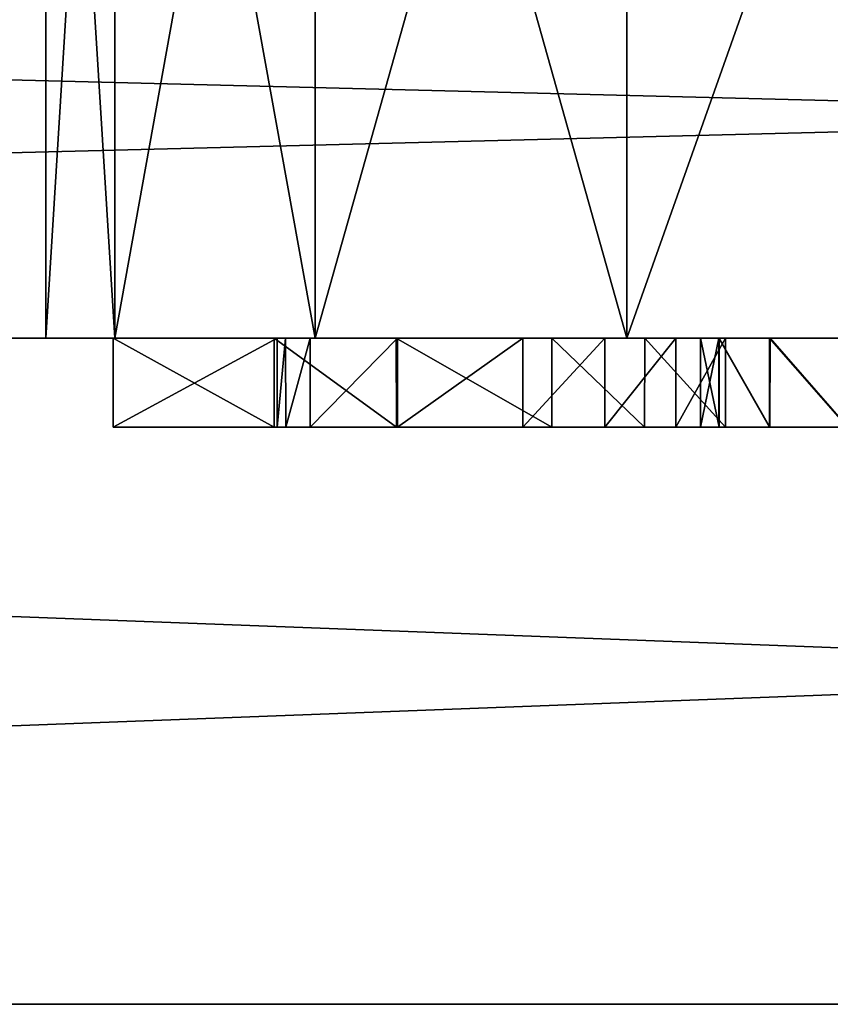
# Model space of a CAD drawing. Header units: millimetres. Extents: x -36.5 to 36.5, y -8.8 to 41.6.
# Tile 27 of 256: x -3.2 to -1.4, y -8.8 to -6.6. Entities that reach past the tile are written whole.
import ezdxf

# ---------------------------------------------------------------- set-up
doc = ezdxf.new("R2010")
doc.units = ezdxf.units.MM
doc.header["$LTSCALE"] = 65.185185
for name, color, linetype in [('2076', 7, 'CONTINUOUS'), ('2077', 7, 'CONTINUOUS'), ('2079', 7, 'CONTINUOUS'), ('2105', 7, 'CONTINUOUS'), ('2106', 7, 'CONTINUOUS'), ('2107', 7, 'CONTINUOUS'), ('2108', 7, 'CONTINUOUS'), ('2272', 7, 'CONTINUOUS'), ('2273', 7, 'CONTINUOUS'), ('2296', 7, 'CONTINUOUS'), ('2297', 7, 'CONTINUOUS'), ('2354', 7, 'CONTINUOUS'), ('2372', 7, 'CONTINUOUS'), ('2373', 7, 'CONTINUOUS'), ('2374', 7, 'CONTINUOUS'), ('2375', 7, 'CONTINUOUS'), ('2376', 7, 'CONTINUOUS'), ('2377', 7, 'CONTINUOUS'), ('2378', 7, 'CONTINUOUS'), ('2379', 7, 'CONTINUOUS'), ('2380', 7, 'CONTINUOUS'), ('2381', 7, 'CONTINUOUS'), ('2385', 7, 'CONTINUOUS')]:
    doc.layers.add(name, color=color, linetype=linetype)

msp = doc.modelspace()

# ---------------------------------------------------------------- linework, layer by layer
at = {"layer": '2076', "color": 7, "linetype": 'CONTINUOUS'}
for points in [[(-19.8, -7.3, -16.7), (19.8, -7.3, -16.7), (0, -7.3, -14.1747), (-19.8, -7.3, -16.7)], [(-1.8658, -7.3, -13.5689), (-19.8, -7.3, -16.7), (-0.9818, -7.3, -14.0193), (-1.8658, -7.3, -13.5689)], [(-19.8, -7.3, -16.7), (-1.8658, -7.3, -13.5689), (-11.8829, -7.3, -7.6528), (-19.8, -7.3, -16.7)], [(-0.9818, -7.3, -14.0193), (-19.8, -7.3, -16.7), (0, -7.3, -14.1747), (-0.9818, -7.3, -14.0193)], [(19.8, -7.3, 16.7), (-19.8, -7.3, 16.7), (0, -7.3, 14.1747), (19.8, -7.3, 16.7)], [(-19.8, -7.3, 16.7), (-3.175, -7.3, 11), (-3.0196, -7.3, 11.9805), (-19.8, -7.3, 16.7)], [(-3.175, -7.3, 11), (-19.8, -7.3, 16.7), (-14.2771, -7.3, 11.4348), (-3.175, -7.3, 11)], [(0, -7.3, 14.1747), (-19.8, -7.3, 16.7), (-0.9818, -7.3, 14.0193), (0, -7.3, 14.1747)], [(-0.9818, -7.3, 14.0193), (-19.8, -7.3, 16.7), (-1.8658, -7.3, 13.5689), (-0.9818, -7.3, 14.0193)], [(-1.8658, -7.3, 13.5689), (-19.8, -7.3, 16.7), (-2.5682, -7.3, 12.8664), (-1.8658, -7.3, 13.5689)], [(-2.5682, -7.3, 12.8664), (-19.8, -7.3, 16.7), (-3.0196, -7.3, 11.9805), (-2.5682, -7.3, 12.8664)], [(-3.175, -7.3, 11), (-14.2771, -7.3, 11.4348), (-4.1671, -7.3, -1.9422), (-3.175, -7.3, 11)], [(-11.8829, -7.3, -7.6528), (-1.8658, -7.3, -13.5689), (-11.6, -7.3, -7.77), (-11.8829, -7.3, -7.6528)], [(-11.6, -7.3, -7.77), (-1.8658, -7.3, -13.5689), (-9.7, -7.3, -7.77), (-11.6, -7.3, -7.77)], [(-9.7, -7.3, -7.77), (-1.8658, -7.3, -13.5689), (-9.4172, -7.3, -7.6529), (-9.7, -7.3, -7.77)], [(-9.4172, -7.3, -7.6529), (-1.8658, -7.3, -13.5689), (-9.3, -7.3, -7.37), (-9.4172, -7.3, -7.6529)], [(-2.5682, -7.3, -12.8664), (-3.0196, -7.3, -11.9805), (-9.3, -7.3, -4.525), (-2.5682, -7.3, -12.8664)], [(-9.3, -7.3, -4.525), (-3.0196, -7.3, -11.9805), (-4.45, -7.3, -4.525), (-9.3, -7.3, -4.525)], [(-1.8658, -7.3, -13.5689), (-2.5682, -7.3, -12.8664), (-9.3, -7.3, -7.37), (-1.8658, -7.3, -13.5689)], [(-9.3, -7.3, -7.37), (-2.5682, -7.3, -12.8664), (-9.3, -7.3, -4.525), (-9.3, -7.3, -7.37)], [(-3.0196, -7.3, -11.9805), (-3.175, -7.3, -11), (-4.45, -7.3, -4.525), (-3.0196, -7.3, -11.9805)], [(-4.45, -7.3, -4.525), (-3.175, -7.3, -11), (-4.1672, -7.3, -4.4079), (-4.45, -7.3, -4.525)], [(-4.1672, -7.3, -4.4079), (-3.175, -7.3, -11), (-4.05, -7.3, -4.125), (-4.1672, -7.3, -4.4079)], [(-4.05, -7.3, -2.225), (-3.175, -7.3, 11), (-4.1671, -7.3, -1.9422), (-4.05, -7.3, -2.225)], [(-3.175, -7.3, -11), (-3.175, -7.3, 11), (-4.05, -7.3, -2.225), (-3.175, -7.3, -11)], [(-4.05, -7.3, -4.125), (-3.175, -7.3, -11), (-4.05, -7.3, -2.225), (-4.05, -7.3, -4.125)], [(-3.175, -7.3, -11), (-3.0196, -7.3, -10.0195), (-3.175, -7.3, 11), (-3.175, -7.3, -11)], [(-3.175, -7.3, 11), (-3.0196, -7.3, -10.0195), (-3.0196, -7.3, 10.0195), (-3.175, -7.3, 11)], [(-3.0196, -7.3, -10.0195), (-2.5682, -7.3, -9.1336), (-3.0196, -7.3, 10.0195), (-3.0196, -7.3, -10.0195)], [(-3.0196, -7.3, 10.0195), (-2.5682, -7.3, -9.1336), (-2.5682, -7.3, 9.1336), (-3.0196, -7.3, 10.0195)], [(-2.5682, -7.3, -9.1336), (-1.8658, -7.3, -8.4311), (-2.5682, -7.3, 9.1336), (-2.5682, -7.3, -9.1336)], [(-2.5682, -7.3, 9.1336), (-1.8658, -7.3, -8.4311), (-1.8658, -7.3, 8.4311), (-2.5682, -7.3, 9.1336)], [(-1.8658, -7.3, -8.4311), (-0.9818, -7.3, -7.9807), (-1.8658, -7.3, 8.4311), (-1.8658, -7.3, -8.4311)], [(-1.8658, -7.3, 8.4311), (-0.9818, -7.3, -7.9807), (-0.9818, -7.3, 7.9807), (-1.8658, -7.3, 8.4311)]]:
    msp.add_3dface(points, dxfattribs=at)
at = {"layer": '2077', "color": 7, "linetype": 'CONTINUOUS'}
for points in [[(-19.8, -6.3, -16.7), (19.8, -6.3, -16.7), (-19.8, -7.3, -16.7), (-19.8, -6.3, -16.7)], [(-19.8, -7.3, -16.7), (19.8, -6.3, -16.7), (19.8, -7.3, -16.7), (-19.8, -7.3, -16.7)]]:
    msp.add_3dface(points, dxfattribs=at)
at = {"layer": '2079', "color": 7, "linetype": 'CONTINUOUS'}
for points in [[(19.8, -6.3, 16.7), (-19.8, -6.3, 16.7), (19.8, -7.3, 16.7), (19.8, -6.3, 16.7)], [(-19.8, -6.3, 16.7), (-19.8, -7.3, 16.7), (19.8, -7.3, 16.7), (-19.8, -6.3, 16.7)]]:
    msp.add_3dface(points, dxfattribs=at)
at = {"layer": '2105', "color": 7, "linetype": 'CONTINUOUS'}
for points in [[(-3.175, -7.3, -11), (-3.0196, -7.3, -11.9805), (-3.175, -4.8, -11), (-3.175, -7.3, -11)], [(-3.175, -4.8, -11), (-3.0196, -7.3, -11.9805), (-3.0198, -4.8, -11.9802), (-3.175, -4.8, -11)], [(-3.0196, -7.3, -11.9805), (-2.5682, -7.3, -12.8664), (-3.0198, -4.8, -11.9802), (-3.0196, -7.3, -11.9805)], [(-2.5682, -7.3, -12.8664), (-2.5686, -4.8, -12.8657), (-3.0198, -4.8, -11.9802), (-2.5682, -7.3, -12.8664)], [(-2.5682, -7.3, -12.8664), (-1.8658, -7.3, -13.5689), (-2.5686, -4.8, -12.8657), (-2.5682, -7.3, -12.8664)], [(-1.8658, -7.3, -13.5689), (-1.8657, -4.8, -13.5686), (-2.5686, -4.8, -12.8657), (-1.8658, -7.3, -13.5689)], [(-1.8658, -7.3, -13.5689), (-0.9818, -7.3, -14.0193), (-1.8657, -4.8, -13.5686), (-1.8658, -7.3, -13.5689)], [(-0.9818, -7.3, -14.0193), (-0.9802, -4.8, -14.0198), (-1.8657, -4.8, -13.5686), (-0.9818, -7.3, -14.0193)]]:
    msp.add_3dface(points, dxfattribs=at)
at = {"layer": '2106', "color": 7, "linetype": 'CONTINUOUS'}
for points in [[(-3.0196, -7.3, -10.0195), (-3.175, -7.3, -11), (-3.0198, -4.8, -10.0198), (-3.0196, -7.3, -10.0195)], [(-3.175, -7.3, -11), (-3.175, -4.8, -11), (-3.0198, -4.8, -10.0198), (-3.175, -7.3, -11)], [(-3.0196, -7.3, -10.0195), (-3.0198, -4.8, -10.0198), (-2.5686, -4.8, -9.1343), (-3.0196, -7.3, -10.0195)], [(-2.5682, -7.3, -9.1336), (-3.0196, -7.3, -10.0195), (-2.5686, -4.8, -9.1343), (-2.5682, -7.3, -9.1336)], [(-2.5682, -7.3, -9.1336), (-2.5686, -4.8, -9.1343), (-1.8657, -4.8, -8.4314), (-2.5682, -7.3, -9.1336)], [(-1.8658, -7.3, -8.4311), (-2.5682, -7.3, -9.1336), (-1.8657, -4.8, -8.4314), (-1.8658, -7.3, -8.4311)], [(-0.9818, -7.3, -7.9807), (-1.8658, -7.3, -8.4311), (-0.9802, -4.8, -7.9802), (-0.9818, -7.3, -7.9807)], [(-1.8658, -7.3, -8.4311), (-1.8657, -4.8, -8.4314), (-0.9802, -4.8, -7.9802), (-1.8658, -7.3, -8.4311)]]:
    msp.add_3dface(points, dxfattribs=at)
at = {"layer": '2107', "color": 7, "linetype": 'CONTINUOUS'}
for points in [[(-3.175, -7.3, 11), (-3.0196, -7.3, 10.0195), (-3.175, -4.8, 11), (-3.175, -7.3, 11)], [(-3.175, -4.8, 11), (-3.0196, -7.3, 10.0195), (-3.0198, -4.8, 10.0198), (-3.175, -4.8, 11)], [(-3.0196, -7.3, 10.0195), (-2.5682, -7.3, 9.1336), (-3.0198, -4.8, 10.0198), (-3.0196, -7.3, 10.0195)], [(-2.5682, -7.3, 9.1336), (-2.5686, -4.8, 9.1343), (-3.0198, -4.8, 10.0198), (-2.5682, -7.3, 9.1336)], [(-2.5682, -7.3, 9.1336), (-1.8658, -7.3, 8.4311), (-2.5686, -4.8, 9.1343), (-2.5682, -7.3, 9.1336)], [(-1.8658, -7.3, 8.4311), (-1.8657, -4.8, 8.4314), (-2.5686, -4.8, 9.1343), (-1.8658, -7.3, 8.4311)], [(-1.8658, -7.3, 8.4311), (-0.9818, -7.3, 7.9807), (-1.8657, -4.8, 8.4314), (-1.8658, -7.3, 8.4311)], [(-0.9818, -7.3, 7.9807), (-0.9802, -4.8, 7.9802), (-1.8657, -4.8, 8.4314), (-0.9818, -7.3, 7.9807)]]:
    msp.add_3dface(points, dxfattribs=at)
at = {"layer": '2108', "color": 7, "linetype": 'CONTINUOUS'}
for points in [[(-3.0196, -7.3, 11.9805), (-3.175, -7.3, 11), (-3.0198, -4.8, 11.9802), (-3.0196, -7.3, 11.9805)], [(-3.175, -7.3, 11), (-3.175, -4.8, 11), (-3.0198, -4.8, 11.9802), (-3.175, -7.3, 11)], [(-3.0196, -7.3, 11.9805), (-3.0198, -4.8, 11.9802), (-2.5686, -4.8, 12.8657), (-3.0196, -7.3, 11.9805)], [(-2.5682, -7.3, 12.8664), (-3.0196, -7.3, 11.9805), (-2.5686, -4.8, 12.8657), (-2.5682, -7.3, 12.8664)], [(-2.5682, -7.3, 12.8664), (-2.5686, -4.8, 12.8657), (-1.8657, -4.8, 13.5686), (-2.5682, -7.3, 12.8664)], [(-1.8658, -7.3, 13.5689), (-2.5682, -7.3, 12.8664), (-1.8657, -4.8, 13.5686), (-1.8658, -7.3, 13.5689)], [(-0.9818, -7.3, 14.0193), (-1.8658, -7.3, 13.5689), (-0.9802, -4.8, 14.0198), (-0.9818, -7.3, 14.0193)], [(-1.8658, -7.3, 13.5689), (-1.8657, -4.8, 13.5686), (-0.9802, -4.8, 14.0198), (-1.8658, -7.3, 13.5689)]]:
    msp.add_3dface(points, dxfattribs=at)
at = {"layer": '2272', "color": 7, "linetype": 'CONTINUOUS'}
for points in [[(19.8, -7.3, -16.7), (-19.8, -7.3, -16.7), (2.9507, -7.3, -10.8517), (19.8, -7.3, -16.7)], [(-19.8, -7.3, 16.7), (19.8, -7.3, 16.7), (-19.44, -7.3, 11.352), (-19.8, -7.3, 16.7)], [(-19.8, -7.3, -16.7), (-3.7493, -7.3, -10.0077), (-3.0228, -7.3, -10.1524), (-19.8, -7.3, -16.7)], [(-2.035, -7.3, -10.1973), (-19.8, -7.3, -16.7), (-2.3855, -7.3, -10.1136), (-2.035, -7.3, -10.1973)], [(-19.8, -7.3, -16.7), (-2.035, -7.3, -10.1973), (-1.8258, -7.3, -10.181), (-19.8, -7.3, -16.7)], [(-2.3855, -7.3, -10.1136), (-19.8, -7.3, -16.7), (-2.6605, -7.3, -10.1524), (-2.3855, -7.3, -10.1136)], [(-2.6605, -7.3, -10.1524), (-19.8, -7.3, -16.7), (-3.0228, -7.3, -10.1524), (-2.6605, -7.3, -10.1524)], [(-1.6435, -7.3, -10.1275), (-19.8, -7.3, -16.7), (-1.8258, -7.3, -10.181), (-1.6435, -7.3, -10.1275)], [(-19.8, -7.3, -16.7), (-1.6435, -7.3, -10.1275), (-1.1421, -7.3, -10.0689), (-19.8, -7.3, -16.7)], [(0.4895, -7.3, -10.1523), (-19.8, -7.3, -16.7), (0.1205, -7.3, -10.1523), (0.4895, -7.3, -10.1523)], [(-19.8, -7.3, -16.7), (0.4895, -7.3, -10.1523), (1.3161, -7.3, -10.0702), (-19.8, -7.3, -16.7)], [(0.1205, -7.3, -10.1523), (-19.8, -7.3, -16.7), (-0.3084, -7.3, -10.1492), (0.1205, -7.3, -10.1523)], [(-0.3084, -7.3, -10.1492), (-19.8, -7.3, -16.7), (-0.5869, -7.3, -10.1948), (-0.3084, -7.3, -10.1492)], [(-0.5869, -7.3, -10.1948), (-19.8, -7.3, -16.7), (-0.8754, -7.3, -10.1679), (-0.5869, -7.3, -10.1948)], [(-0.8754, -7.3, -10.1679), (-19.8, -7.3, -16.7), (-1.1421, -7.3, -10.0689), (-0.8754, -7.3, -10.1679)], [(2.9507, -7.3, -10.8517), (-19.8, -7.3, -16.7), (2.5817, -7.3, -10.8517), (2.9507, -7.3, -10.8517)], [(2.5817, -7.3, -10.8517), (-19.8, -7.3, -16.7), (2.1523, -7.3, -10.1507), (2.5817, -7.3, -10.8517)], [(2.1523, -7.3, -10.1507), (-19.8, -7.3, -16.7), (1.8729, -7.3, -10.1967), (2.1523, -7.3, -10.1507)], [(1.8729, -7.3, -10.1967), (-19.8, -7.3, -16.7), (1.5835, -7.3, -10.1697), (1.8729, -7.3, -10.1967)], [(1.5835, -7.3, -10.1697), (-19.8, -7.3, -16.7), (1.3161, -7.3, -10.0702), (1.5835, -7.3, -10.1697)], [(-19.44, -7.3, 11.352), (19.8, -7.3, 16.7), (-14.56, -7.3, 11.352), (-19.44, -7.3, 11.352)], [(-14.56, -7.3, 11.352), (19.8, -7.3, 16.7), (-14.4186, -7.3, 11.2934), (-14.56, -7.3, 11.352)], [(-14.4186, -7.3, 11.2934), (19.8, -7.3, 16.7), (-14.36, -7.3, 11.152), (-14.4186, -7.3, 11.2934)], [(-14.36, -7.3, 11.152), (19.8, -7.3, 16.7), (-14.36, -7.3, 8.712), (-14.36, -7.3, 11.152)], [(-14.36, -7.3, 8.712), (19.8, -7.3, 16.7), (-11.7414, -7.3, 1.1614), (-14.36, -7.3, 8.712)], [(-11.7414, -7.3, 1.1614), (19.8, -7.3, 16.7), (-11.6, -7.3, 1.22), (-11.7414, -7.3, 1.1614)], [(-11.6, -7.3, 1.22), (19.8, -7.3, 16.7), (-9.7, -7.3, 1.22), (-11.6, -7.3, 1.22)], [(-9.7, -7.3, 1.22), (19.8, -7.3, 16.7), (-9.5586, -7.3, 1.1614), (-9.7, -7.3, 1.22)], [(-9.5586, -7.3, 1.1614), (19.8, -7.3, 16.7), (-9.5, -7.3, 1.02), (-9.5586, -7.3, 1.1614)], [(-9.5, -7.3, 1.02), (19.8, -7.3, 16.7), (-9.5, -7.3, -1.825), (-9.5, -7.3, 1.02)], [(-9.5, -7.3, -1.825), (19.8, -7.3, 16.7), (-9.4414, -7.3, -1.9664), (-9.5, -7.3, -1.825)], [(-9.4414, -7.3, -1.9664), (19.8, -7.3, 16.7), (-9.3, -7.3, -2.025), (-9.4414, -7.3, -1.9664)], [(-9.3, -7.3, -2.025), (19.8, -7.3, 16.7), (-4.45, -7.3, -2.025), (-9.3, -7.3, -2.025)], [(-4.45, -7.3, -2.025), (19.8, -7.3, 16.7), (-4.3086, -7.3, -2.0836), (-4.45, -7.3, -2.025)], [(-4.3086, -7.3, -2.0836), (19.8, -7.3, 16.7), (-4.25, -7.3, -2.225), (-4.3086, -7.3, -2.0836)], [(19.8, -7.3, 16.7), (14.4186, -7.3, 11.2934), (-4.25, -7.3, -4.125), (19.8, -7.3, 16.7)], [(-4.25, -7.3, -2.225), (19.8, -7.3, 16.7), (-4.25, -7.3, -4.125), (-4.25, -7.3, -2.225)], [(-4.25, -7.3, -4.125), (14.4186, -7.3, 11.2934), (-4.2342, -7.3, -7.9775), (-4.25, -7.3, -4.125)], [(-4.2342, -7.3, -7.9775), (14.4186, -7.3, 11.2934), (-3.7498, -7.3, -8.159), (-4.2342, -7.3, -7.9775)], [(-3.7498, -7.3, -8.159), (14.4186, -7.3, 11.2934), (-3.0228, -7.3, -8.0148), (-3.7498, -7.3, -8.159)], [(-3.4184, -7.3, -8.5423), (-3.7498, -7.3, -8.159), (-3.0228, -7.3, -8.0148), (-3.4184, -7.3, -8.5423)], [(-3.7493, -7.3, -10.0077), (-3.4185, -7.3, -9.625), (-3.0228, -7.3, -10.1524), (-3.7493, -7.3, -10.0077)], [(-3.4185, -7.3, -9.625), (-3.3257, -7.3, -9.3711), (-3.0228, -7.3, -10.1524), (-3.4185, -7.3, -9.625)], [(-3.3256, -7.3, -8.7964), (-3.4184, -7.3, -8.5423), (-3.0228, -7.3, -8.0148), (-3.3256, -7.3, -8.7964)], [(-3.3257, -7.3, -9.3711), (-3.2924, -7.3, -9.0835), (-3.0228, -7.3, -8.0148), (-3.3257, -7.3, -9.3711)], [(-3.0228, -7.3, -10.1524), (-3.3257, -7.3, -9.3711), (-3.0228, -7.3, -8.0148), (-3.0228, -7.3, -10.1524)], [(-3.2924, -7.3, -9.0835), (-3.3256, -7.3, -8.7964), (-3.0228, -7.3, -8.0148), (-3.2924, -7.3, -9.0835)], [(-3.0228, -7.3, -8.0148), (14.4186, -7.3, 11.2934), (-2.6534, -7.3, -8.0148), (-3.0228, -7.3, -8.0148)], [(-2.6605, -7.3, -9.8711), (-2.3855, -7.3, -10.1136), (-2.6605, -7.3, -10.1524), (-2.6605, -7.3, -9.8711)], [(-2.6534, -7.3, -8.0148), (14.4186, -7.3, 11.2934), (-2.6534, -7.3, -9.2051), (-2.6534, -7.3, -8.0148)], [(-2.6534, -7.3, -9.2051), (14.4186, -7.3, 11.2934), (-2.6346, -7.3, -9.3921), (-2.6534, -7.3, -9.2051)], [(-2.6346, -7.3, -9.3921), (14.4186, -7.3, 11.2934), (-2.5794, -7.3, -9.5526), (-2.6346, -7.3, -9.3921)], [(-2.5794, -7.3, -9.5526), (14.4186, -7.3, 11.2934), (-1.3673, -7.3, -8.2592), (-2.5794, -7.3, -9.5526)], [(-2.3829, -7.3, -9.7722), (-2.5794, -7.3, -9.5526), (-1.5436, -7.3, -8.4837), (-2.3829, -7.3, -9.7722)], [(-1.5436, -7.3, -8.4837), (-2.5794, -7.3, -9.5526), (-1.3673, -7.3, -8.2592), (-1.5436, -7.3, -8.4837)], [(-2.1002, -7.3, -9.8486), (-2.3829, -7.3, -9.7722), (-1.6582, -7.3, -8.7598), (-2.1002, -7.3, -9.8486)], [(-1.6582, -7.3, -8.7598), (-2.3829, -7.3, -9.7722), (-1.5436, -7.3, -8.4837), (-1.6582, -7.3, -8.7598)], [(-1.9154, -7.3, -9.8287), (-2.1002, -7.3, -9.8486), (-1.6582, -7.3, -8.7598), (-1.9154, -7.3, -9.8287)], [(-1.756, -7.3, -9.7764), (-1.9154, -7.3, -9.8287), (-1.7001, -7.3, -9.0813), (-1.756, -7.3, -9.7764)], [(-1.7001, -7.3, -9.0813), (-1.9154, -7.3, -9.8287), (-1.6582, -7.3, -8.7598), (-1.7001, -7.3, -9.0813)], [(-1.6435, -7.3, -10.1275), (-1.756, -7.3, -9.7764), (-1.6587, -7.3, -9.4025), (-1.6435, -7.3, -10.1275)], [(-1.6587, -7.3, -9.4025), (-1.756, -7.3, -9.7764), (-1.7001, -7.3, -9.0813), (-1.6587, -7.3, -9.4025)], [(-1.5445, -7.3, -9.6785), (-1.6435, -7.3, -10.1275), (-1.6587, -7.3, -9.4025), (-1.5445, -7.3, -9.6785)], [(-1.1421, -7.3, -10.0689), (-1.6435, -7.3, -10.1275), (-1.3685, -7.3, -9.9032), (-1.1421, -7.3, -10.0689)], [(-1.3685, -7.3, -9.9032), (-1.6435, -7.3, -10.1275), (-1.5445, -7.3, -9.6785), (-1.3685, -7.3, -9.9032)]]:
    msp.add_3dface(points, dxfattribs=at)
at = {"layer": '2273', "color": 7, "linetype": 'CONTINUOUS'}
for points in [[(19.8, -8.8, 16.7), (-19.8, -8.8, 16.7), (13.8514, -8.8, 12.002), (19.8, -8.8, 16.7)], [(-19.8, -8.8, -16.7), (19.8, -8.8, -16.7), (-12.3086, -8.8, -8.22), (-19.8, -8.8, -16.7)], [(13.8514, -8.8, 12.002), (-19.8, -8.8, 16.7), (13.7481, -8.8, 11.9643), (13.8514, -8.8, 12.002)], [(13.7481, -8.8, 11.9643), (-19.8, -8.8, 16.7), (13.71, -8.8, 11.8606), (13.7481, -8.8, 11.9643)], [(13.71, -8.8, 11.8606), (-19.8, -8.8, 16.7), (13.71, -8.8, 8.712), (13.71, -8.8, 11.8606)], [(13.71, -8.8, 8.712), (-19.8, -8.8, 16.7), (12.4123, -8.8, 1.0069), (13.71, -8.8, 8.712)], [(-19.8, -8.8, 16.7), (-13.7477, -8.8, 11.9639), (8.85, -8.8, 0.9036), (-19.8, -8.8, 16.7)], [(12.4123, -8.8, 1.0069), (-19.8, -8.8, 16.7), (12.3086, -8.8, 1.045), (12.4123, -8.8, 1.0069)], [(12.3086, -8.8, 1.045), (-19.8, -8.8, 16.7), (8.9914, -8.8, 1.045), (12.3086, -8.8, 1.045)], [(8.9914, -8.8, 1.045), (-19.8, -8.8, 16.7), (8.8881, -8.8, 1.0073), (8.9914, -8.8, 1.045)], [(8.8881, -8.8, 1.0073), (-19.8, -8.8, 16.7), (8.85, -8.8, 0.9036), (8.8881, -8.8, 1.0073)], [(8.85, -8.8, 0.9036), (-13.7477, -8.8, 11.9639), (8.85, -8.8, -7.2536), (8.85, -8.8, 0.9036)], [(8.85, -8.8, -7.2536), (-13.7477, -8.8, 11.9639), (-3.6377, -8.8, -1.4131), (8.85, -8.8, -7.2536)], [(-12.3086, -8.8, -8.22), (19.8, -8.8, -16.7), (-8.9914, -8.8, -8.22), (-12.3086, -8.8, -8.22)], [(-8.9914, -8.8, -8.22), (19.8, -8.8, -16.7), (-8.8881, -8.8, -8.1823), (-8.9914, -8.8, -8.22)], [(-8.8881, -8.8, -8.1823), (19.8, -8.8, -16.7), (-8.85, -8.8, -8.0786), (-8.8881, -8.8, -8.1823)], [(-8.85, -8.8, -8.0786), (19.8, -8.8, -16.7), (-8.85, -8.8, -5.1164), (-8.85, -8.8, -8.0786)], [(-8.85, -8.8, -5.1164), (19.8, -8.8, -16.7), (-8.8123, -8.8, -5.0131), (-8.85, -8.8, -5.1164)], [(19.8, -8.8, -16.7), (-8.7086, -8.8, -4.975), (-8.8123, -8.8, -5.0131), (19.8, -8.8, -16.7)], [(-8.7086, -8.8, -4.975), (19.8, -8.8, -16.7), (-3.7414, -8.8, -4.975), (-8.7086, -8.8, -4.975)], [(-3.7414, -8.8, -4.975), (19.8, -8.8, -16.7), (-3.6381, -8.8, -4.9373), (-3.7414, -8.8, -4.975)], [(-3.6381, -8.8, -4.9373), (19.8, -8.8, -16.7), (-3.6, -8.8, -4.8336), (-3.6381, -8.8, -4.9373)], [(-3.6, -8.8, -1.5164), (8.85, -8.8, -7.2536), (-3.6377, -8.8, -1.4131), (-3.6, -8.8, -1.5164)], [(19.8, -8.8, -16.7), (8.8877, -8.8, -7.3569), (-3.6, -8.8, -1.5164), (19.8, -8.8, -16.7)], [(-3.6, -8.8, -4.8336), (19.8, -8.8, -16.7), (-3.6, -8.8, -1.5164), (-3.6, -8.8, -4.8336)], [(8.8877, -8.8, -7.3569), (8.85, -8.8, -7.2536), (-3.6, -8.8, -1.5164), (8.8877, -8.8, -7.3569)]]:
    msp.add_3dface(points, dxfattribs=at)
at = {"layer": '2296', "color": 7, "linetype": 'CONTINUOUS'}
for points in [[(19.8, -7.3, 16.7), (-19.8, -7.3, 16.7), (19.8, -8.8, 16.7), (19.8, -7.3, 16.7)], [(19.8, -8.8, 16.7), (-19.8, -7.3, 16.7), (-19.8, -8.8, 16.7), (19.8, -8.8, 16.7)]]:
    msp.add_3dface(points, dxfattribs=at)
at = {"layer": '2297', "color": 7, "linetype": 'CONTINUOUS'}
for points in [[(-19.8, -7.3, -16.7), (19.8, -7.3, -16.7), (-19.8, -8.8, -16.7), (-19.8, -7.3, -16.7)], [(19.8, -7.3, -16.7), (19.8, -8.8, -16.7), (-19.8, -8.8, -16.7), (19.8, -7.3, -16.7)]]:
    msp.add_3dface(points, dxfattribs=at)
at = {"layer": '2354', "color": 7, "linetype": 'CONTINUOUS'}
for points in [[(-3.0228, -7.5, -8.0148), (-2.6534, -7.5, -8.0148), (-3.0228, -7.5, -10.1524), (-3.0228, -7.5, -8.0148)], [(-3.0228, -7.5, -10.1524), (-2.6534, -7.5, -8.0148), (-2.6605, -7.5, -9.8711), (-3.0228, -7.5, -10.1524)], [(-2.6605, -7.5, -10.1524), (-3.0228, -7.5, -10.1524), (-2.6605, -7.5, -9.8711), (-2.6605, -7.5, -10.1524)], [(-2.6345, -7.5, -9.3923), (-2.5792, -7.5, -9.5529), (-2.6605, -7.5, -9.8711), (-2.6345, -7.5, -9.3923)], [(-2.6605, -7.5, -9.8711), (-2.5792, -7.5, -9.5529), (-2.385, -7.5, -10.1135), (-2.6605, -7.5, -9.8711)], [(-2.6534, -7.5, -9.2051), (-2.6345, -7.5, -9.3923), (-2.6605, -7.5, -9.8711), (-2.6534, -7.5, -9.2051)], [(-2.6534, -7.5, -8.0148), (-2.6534, -7.5, -9.2051), (-2.6605, -7.5, -9.8711), (-2.6534, -7.5, -8.0148)], [(-2.5792, -7.5, -9.5529), (-2.3828, -7.5, -9.7723), (-2.385, -7.5, -10.1135), (-2.5792, -7.5, -9.5529)], [(-2.3828, -7.5, -9.7723), (-2.1002, -7.5, -9.8486), (-2.385, -7.5, -10.1135), (-2.3828, -7.5, -9.7723)], [(-2.385, -7.5, -10.1135), (-2.1002, -7.5, -9.8486), (-2.035, -7.5, -10.1973), (-2.385, -7.5, -10.1135)], [(-2.1002, -7.5, -9.8486), (-1.9155, -7.5, -9.8288), (-2.035, -7.5, -10.1973), (-2.1002, -7.5, -9.8486)], [(-2.035, -7.5, -10.1973), (-1.9155, -7.5, -9.8288), (-1.8261, -7.5, -10.1811), (-2.035, -7.5, -10.1973)], [(-1.9155, -7.5, -9.8288), (-1.756, -7.5, -9.7764), (-1.8261, -7.5, -10.1811), (-1.9155, -7.5, -9.8288)], [(-1.756, -7.5, -9.7764), (-1.6435, -7.5, -10.1275), (-1.8261, -7.5, -10.1811), (-1.756, -7.5, -9.7764)], [(-1.7001, -7.5, -9.0819), (-1.6585, -7.5, -8.7608), (-1.6587, -7.5, -9.4025), (-1.7001, -7.5, -9.0819)], [(-1.6587, -7.5, -9.4025), (-1.6585, -7.5, -8.7608), (-1.5445, -7.5, -9.6784), (-1.6587, -7.5, -9.4025)], [(-1.6585, -7.5, -8.7608), (-1.5441, -7.5, -8.4847), (-1.5445, -7.5, -9.6784), (-1.6585, -7.5, -8.7608)], [(-1.5445, -7.5, -9.6784), (-1.5441, -7.5, -8.4847), (-1.3688, -7.5, -9.9028), (-1.5445, -7.5, -9.6784)], [(-1.5441, -7.5, -8.4847), (-1.3683, -7.5, -8.2601), (-1.3688, -7.5, -9.9028), (-1.5441, -7.5, -8.4847)]]:
    msp.add_3dface(points, dxfattribs=at)
at = {"layer": '2372', "color": 7, "linetype": 'CONTINUOUS'}
for points in [[(-1.8258, -7.3, -10.181), (-2.035, -7.3, -10.1973), (-1.8261, -7.5, -10.1811), (-1.8258, -7.3, -10.181)], [(-2.035, -7.3, -10.1973), (-2.035, -7.5, -10.1973), (-1.8261, -7.5, -10.1811), (-2.035, -7.3, -10.1973)], [(-1.6435, -7.5, -10.1275), (-1.8258, -7.3, -10.181), (-1.8261, -7.5, -10.1811), (-1.6435, -7.5, -10.1275)], [(-1.6435, -7.3, -10.1275), (-1.8258, -7.3, -10.181), (-1.6435, -7.5, -10.1275), (-1.6435, -7.3, -10.1275)]]:
    msp.add_3dface(points, dxfattribs=at)
at = {"layer": '2373', "color": 7, "linetype": 'CONTINUOUS'}
for points in [[(-2.3855, -7.3, -10.1136), (-2.6605, -7.3, -9.8711), (-2.385, -7.5, -10.1135), (-2.3855, -7.3, -10.1136)], [(-2.6605, -7.3, -9.8711), (-2.6605, -7.5, -9.8711), (-2.385, -7.5, -10.1135), (-2.6605, -7.3, -9.8711)], [(-2.035, -7.3, -10.1973), (-2.3855, -7.3, -10.1136), (-2.035, -7.5, -10.1973), (-2.035, -7.3, -10.1973)], [(-2.3855, -7.3, -10.1136), (-2.385, -7.5, -10.1135), (-2.035, -7.5, -10.1973), (-2.3855, -7.3, -10.1136)]]:
    msp.add_3dface(points, dxfattribs=at)
at = {"layer": '2374', "color": 7, "linetype": 'CONTINUOUS'}
for points in [[(-2.6605, -7.3, -9.8711), (-2.6605, -7.3, -10.1524), (-2.6605, -7.5, -9.8711), (-2.6605, -7.3, -9.8711)], [(-2.6605, -7.3, -10.1524), (-2.6605, -7.5, -10.1524), (-2.6605, -7.5, -9.8711), (-2.6605, -7.3, -10.1524)]]:
    msp.add_3dface(points, dxfattribs=at)
at = {"layer": '2375', "color": 7, "linetype": 'CONTINUOUS'}
for points in [[(-2.6605, -7.3, -10.1524), (-3.0228, -7.3, -10.1524), (-2.6605, -7.5, -10.1524), (-2.6605, -7.3, -10.1524)], [(-3.0228, -7.3, -10.1524), (-3.0228, -7.5, -10.1524), (-2.6605, -7.5, -10.1524), (-3.0228, -7.3, -10.1524)]]:
    msp.add_3dface(points, dxfattribs=at)
at = {"layer": '2376', "color": 7, "linetype": 'CONTINUOUS'}
for points in [[(-3.0228, -7.3, -10.1524), (-3.0228, -7.3, -8.0148), (-3.0228, -7.5, -10.1524), (-3.0228, -7.3, -10.1524)], [(-3.0228, -7.3, -8.0148), (-3.0228, -7.5, -8.0148), (-3.0228, -7.5, -10.1524), (-3.0228, -7.3, -8.0148)]]:
    msp.add_3dface(points, dxfattribs=at)
at = {"layer": '2377', "color": 7, "linetype": 'CONTINUOUS'}
for points in [[(-3.0228, -7.3, -8.0148), (-2.6534, -7.3, -8.0148), (-3.0228, -7.5, -8.0148), (-3.0228, -7.3, -8.0148)], [(-2.6534, -7.3, -8.0148), (-2.6534, -7.5, -8.0148), (-3.0228, -7.5, -8.0148), (-2.6534, -7.3, -8.0148)]]:
    msp.add_3dface(points, dxfattribs=at)
at = {"layer": '2378', "color": 7, "linetype": 'CONTINUOUS'}
for points in [[(-2.6534, -7.3, -8.0148), (-2.6534, -7.3, -9.2051), (-2.6534, -7.5, -8.0148), (-2.6534, -7.3, -8.0148)], [(-2.6534, -7.3, -9.2051), (-2.6534, -7.5, -9.2051), (-2.6534, -7.5, -8.0148), (-2.6534, -7.3, -9.2051)]]:
    msp.add_3dface(points, dxfattribs=at)
at = {"layer": '2379', "color": 7, "linetype": 'CONTINUOUS'}
for points in [[(-2.6534, -7.3, -9.2051), (-2.6346, -7.3, -9.3921), (-2.6534, -7.5, -9.2051), (-2.6534, -7.3, -9.2051)], [(-2.6346, -7.3, -9.3921), (-2.6345, -7.5, -9.3923), (-2.6534, -7.5, -9.2051), (-2.6346, -7.3, -9.3921)], [(-2.6346, -7.3, -9.3921), (-2.5794, -7.3, -9.5526), (-2.6345, -7.5, -9.3923), (-2.6346, -7.3, -9.3921)], [(-2.5794, -7.3, -9.5526), (-2.5792, -7.5, -9.5529), (-2.6345, -7.5, -9.3923), (-2.5794, -7.3, -9.5526)], [(-2.5794, -7.3, -9.5526), (-2.3829, -7.3, -9.7722), (-2.5792, -7.5, -9.5529), (-2.5794, -7.3, -9.5526)], [(-2.3829, -7.3, -9.7722), (-2.3828, -7.5, -9.7723), (-2.5792, -7.5, -9.5529), (-2.3829, -7.3, -9.7722)], [(-2.3829, -7.3, -9.7722), (-2.1002, -7.3, -9.8486), (-2.3828, -7.5, -9.7723), (-2.3829, -7.3, -9.7722)], [(-2.1002, -7.3, -9.8486), (-2.1002, -7.5, -9.8486), (-2.3828, -7.5, -9.7723), (-2.1002, -7.3, -9.8486)]]:
    msp.add_3dface(points, dxfattribs=at)
at = {"layer": '2380', "color": 7, "linetype": 'CONTINUOUS'}
for points in [[(-2.1002, -7.3, -9.8486), (-1.9154, -7.3, -9.8287), (-2.1002, -7.5, -9.8486), (-2.1002, -7.3, -9.8486)], [(-1.9154, -7.3, -9.8287), (-1.9155, -7.5, -9.8288), (-2.1002, -7.5, -9.8486), (-1.9154, -7.3, -9.8287)], [(-1.9154, -7.3, -9.8287), (-1.756, -7.3, -9.7764), (-1.9155, -7.5, -9.8288), (-1.9154, -7.3, -9.8287)], [(-1.756, -7.3, -9.7764), (-1.756, -7.5, -9.7764), (-1.9155, -7.5, -9.8288), (-1.756, -7.3, -9.7764)]]:
    msp.add_3dface(points, dxfattribs=at)
at = {"layer": '2381', "color": 7, "linetype": 'CONTINUOUS'}
for points in [[(-1.756, -7.3, -9.7764), (-1.6435, -7.3, -10.1275), (-1.756, -7.5, -9.7764), (-1.756, -7.3, -9.7764)], [(-1.6435, -7.3, -10.1275), (-1.6435, -7.5, -10.1275), (-1.756, -7.5, -9.7764), (-1.6435, -7.3, -10.1275)]]:
    msp.add_3dface(points, dxfattribs=at)
at = {"layer": '2385', "color": 7, "linetype": 'CONTINUOUS'}
for points in [[(-1.6587, -7.3, -9.4025), (-1.7001, -7.3, -9.0813), (-1.7001, -7.5, -9.0819), (-1.6587, -7.3, -9.4025)], [(-1.6587, -7.3, -9.4025), (-1.7001, -7.5, -9.0819), (-1.6587, -7.5, -9.4025), (-1.6587, -7.3, -9.4025)], [(-1.7001, -7.3, -9.0813), (-1.6582, -7.3, -8.7598), (-1.6585, -7.5, -8.7608), (-1.7001, -7.3, -9.0813)], [(-1.7001, -7.3, -9.0813), (-1.6585, -7.5, -8.7608), (-1.7001, -7.5, -9.0819), (-1.7001, -7.3, -9.0813)], [(-1.5445, -7.3, -9.6785), (-1.6587, -7.3, -9.4025), (-1.5445, -7.5, -9.6784), (-1.5445, -7.3, -9.6785)], [(-1.6587, -7.3, -9.4025), (-1.6587, -7.5, -9.4025), (-1.5445, -7.5, -9.6784), (-1.6587, -7.3, -9.4025)], [(-1.6582, -7.3, -8.7598), (-1.5441, -7.5, -8.4847), (-1.6585, -7.5, -8.7608), (-1.6582, -7.3, -8.7598)], [(-1.6582, -7.3, -8.7598), (-1.5436, -7.3, -8.4837), (-1.5441, -7.5, -8.4847), (-1.6582, -7.3, -8.7598)], [(-1.3685, -7.3, -9.9032), (-1.5445, -7.3, -9.6785), (-1.3688, -7.5, -9.9028), (-1.3685, -7.3, -9.9032)], [(-1.5445, -7.3, -9.6785), (-1.5445, -7.5, -9.6784), (-1.3688, -7.5, -9.9028), (-1.5445, -7.3, -9.6785)], [(-1.5436, -7.3, -8.4837), (-1.3683, -7.5, -8.2601), (-1.5441, -7.5, -8.4847), (-1.5436, -7.3, -8.4837)], [(-1.5436, -7.3, -8.4837), (-1.3673, -7.3, -8.2592), (-1.3683, -7.5, -8.2601), (-1.5436, -7.3, -8.4837)]]:
    msp.add_3dface(points, dxfattribs=at)

doc.saveas('drawing.dxf')
